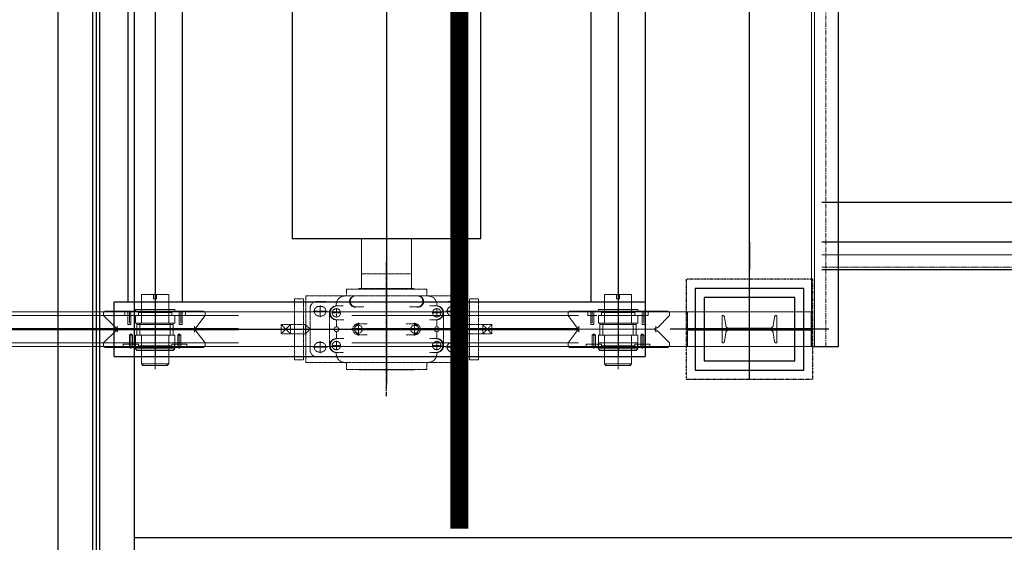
# Model space of a CAD drawing. Header units: inches. Extents: x -204116 to 930598, y -391373 to 256461.
# Tile 10 of 225: x -191884 to -189170, y 35980 to 37421. Entities that reach past the tile are written whole.
import ezdxf
from ezdxf.lldxf.tags import DXFTag

# ---------------------------------------------------------------- set-up
doc = ezdxf.new("R2010")
doc.units = ezdxf.units.IN
doc.header["$LTSCALE"] = 10
doc.header["$MEASUREMENT"] = 0
for name, pattern in [('CENTER', [2, 1.25, -0.25, 0.25, -0.25]), ('HIDDEN', [0.375, 0.25, -0.125]), ('PHANTOM', [2.5, 1.25, -0.25, 0.25, -0.25, 0.25, -0.25]), ('PHANTOM2', [1.25, 0.625, -0.125, 0.125, -0.125, 0.125, -0.125])]:
    doc.linetypes.add(name, pattern=pattern)
for name, color, linetype in [('BELT', 4, 'Continuous'), ('FDN', 8, 'PHANTOM'), ('LAYER_17564_42344', 7, 'Continuous')]:
    doc.layers.add(name, color=color, linetype=linetype)
for name, color, linetype, lineweight in [('BEV0002', 1, 'CENTER', 9), ('cen', 2, 'CENTER2', 25), ('HIDDEN', 1, 'HIDDEN', 25), ('OBJECT', 7, 'Continuous', 25), ('P', 5, 'PHANTOM2', 9), ('PHAN', 8, 'PHANTOM2', 5)]:
    doc.layers.add(name, color=color, linetype=linetype, lineweight=lineweight)
tags = doc.linetypes.add('CENTER2', pattern=[1.125, 0.75, -0.125, 0.125, -0.125]).pattern_tags.tags
tags[10:11] = [DXFTag(74, 4), DXFTag(75, 0), DXFTag(340, '0'), DXFTag(46, 1.0), DXFTag(50, 0.0), DXFTag(44, 0.0), DXFTag(45, 0.0)]
tags[8:9] = [DXFTag(74, 4), DXFTag(75, 0), DXFTag(340, '0'), DXFTag(46, 1.0), DXFTag(50, 0.0), DXFTag(44, 0.0), DXFTag(45, 0.0)]
tags[6:7] = [DXFTag(74, 4), DXFTag(75, 0), DXFTag(340, '0'), DXFTag(46, 1.0), DXFTag(50, 0.0), DXFTag(44, 0.0), DXFTag(45, 0.0)]
tags[4:5] = [DXFTag(74, 4), DXFTag(75, 0), DXFTag(340, '0'), DXFTag(46, 1.0), DXFTag(50, 0.0), DXFTag(44, 0.0), DXFTag(45, 0.0)]
doc.linetypes.add('FENCELINE1', pattern='A,0.25,-0.1,[133,ltypeshp.shx,S=0.1,R=0,X=-0.1,Y=0],-0.1,1', length=1.45)

# ---------------------------------------------------------------- blocks, each defined once
blk = doc.blocks.new('TakeUp Plan')
for p, q in [((713, 1125, -2), (713, -1125, -2)), ((1245.9, -1097.5, -6.5), (1245.9, 1097.5, -2.4)), ((-713, 975, -2), (-713, -975, -2)), ((-563, 975, -2), (-563, -975, -2)), ((563, 975, -2), (563, -975, -2)), ((-750.6, -975, -2), (713, -975, -2)), ((-750.6, -1125, -2), (-750.6, -975, -2)), ((1171.4, -1097.5, -2.1), (1171.4, -1002.5, -2.1)), ((-692.2, -1104.2, -2), (-692.2, -1091.7, -2)), ((-583.8, -1104.2, -2), (-583.8, -1091.7, -2)), ((583.8, -1104.2, -2), (583.8, -1091.7, -2)), ((692.2, -1104.2, -2), (692.2, -1091.7, -2)), ((1171.4, -1097.5, -2), (1245.9, -1097.5, -6.5)), ((-750.6, -1125, -2), (713, -1125, -2))]:
    blk.add_line(p, q)
at = {"color": 1, "linetype": 'CENTER'}
blk.add_line((0, -1235, -2), (0, -865, -2), dxfattribs=at)
blk.add_line((0, -1235, -2), (0, -865, -2), dxfattribs=at)
at = {"color": 1}
blk.add_line((1218.7, -1050, -2), (782.1, -1050, -2), dxfattribs=at)
at = {"elevation": -2}
for points in [[(-260, 800), (-260, -800), (260, -800), (260, 800)], [(1125.4, -962.5), (875.4, -962.5), (875.4, -1137.5), (1125.4, -1137.5)]]:
    blk.add_lwpolyline(points, close=True, dxfattribs=at)
at = {"color": 2, "elevation": -2}
blk.add_lwpolyline([(1150.4, -937.5), (850.4, -937.5), (850.4, -1162.5), (1150.4, -1162.5)], close=True, dxfattribs=at)
at = {"elevation": -2}
for points in [[(829.4, -1047.9), (1171.4, -1047.9)], [(829.4, -1052.1), (1171.4, -1052.1)]]:
    blk.add_lwpolyline(points, dxfattribs=at)
at = {"layer": 'BEV0002'}
blk.add_line((1210.9, -1097.5, -6.5), (1210.9, 1097.5, -2.4), dxfattribs=at)
at = {"layer": 'cen', "linetype": 'CENTER', "ltscale": 500}
for p, q in [((0, 1202.7, -2), (0, -1202.7, -2)), ((1000.4, -1187.5, -2), (1000.4, 1187.5, -2)), ((-638, 1150.1, -2), (-638, -1125, -2)), ((638, 975, -2), (638, -1125, -2)), ((-5720.6, -1050, -2), (1175.4, -1050, -2))]:
    blk.add_line(p, q, dxfattribs=at)
at = {"layer": 'FDN', "ltscale": 0.03, "elevation": -2}
blk.add_lwpolyline([(1175.4, -912.5), (825.4, -912.5), (825.4, -1187.5), (1175.4, -1187.5)], close=True, dxfattribs=at)
at = {"layer": 'LAYER_17564_42344', "color": 251, "linetype": 'Continuous', "lineweight": 0}
for p, q in [((-68.7, -937.8, -2), (-68.7, -800, -2)), ((68.7, -937.8, -2), (68.7, -800, -2))]:
    blk.add_line(p, q, dxfattribs=at)
at = {"layer": 'P', "color": 0, "linetype": 'Continuous'}
blk.add_line((829.4, -1097.5, -2), (829.4, -1002.5, -2), dxfattribs=at)
for points, elevation in [([(1171.4, 1097.5), (1171.4, -1097.5)], -7), ([(1179.7, 1097.5), (1179.7, -1097.5)], -6.9), ([(-638, -1160.5), (-638, -939.5)], -2), ([(-638, -943.7), (-638, -1156.3)], -2), ([(638, -1160.5), (638, -939.5)], -2), ([(638, -943.7), (638, -1156.3)], -2), ([(-675.5, -954.1), (-675.5, -1033.3)], -2), ([(-675.5, -954.1), (-671.4, -954.1), (-638, -954.1)], -2), ([(-642.2, -954.1), (-642.2, -966.6)], -2), ([(-642.2, -954.1), (-642.2, -954.1), (-642.2, -954.1), (-642.2, -954.1), (-633.8, -954.1), (-633.8, -954.1)], -2), ([(-633.8, -954.1), (-642.2, -954.1)], -2), ([(-638, -1058.3), (-638, -966.6), (-642.2, -966.6), (-633.8, -966.6)], -2), ([(-600.5, -954.1), (-604.6, -954.1), (-638, -954.1)], -2), ([(-633.8, -954.1), (-633.8, -966.6)], -2), ([(-600.5, -954.1), (-600.5, -1033.3)], -2), ([(600.5, -954.1), (600.5, -1033.3)], -2), ([(600.5, -954.1), (604.6, -954.1), (638, -954.1)], -2), ([(633.8, -954.1), (633.8, -966.6)], -2), ([(642.2, -954.1), (642.2, -954.1), (642.2, -954.1), (642.2, -954.1), (633.8, -954.1), (633.8, -954.1)], -2), ([(633.8, -954.1), (642.2, -954.1)], -2), ([(638, -1058.3), (638, -966.6), (642.2, -966.6), (633.8, -966.6)], -2), ([(675.5, -954.1), (671.4, -954.1), (638, -954.1)], -2), ([(642.2, -954.1), (642.2, -966.6)], -2), ([(675.5, -954.1), (675.5, -1033.3)], -2), ([(-5720.6, -1002.5), (1171.4, -1002.5)], -2), ([(-779.8, -1004.1), (-775.6, -1000)], -2), ([(-779.8, -1012.5), (-779.8, -1004.1)], -2), ([(-725.6, -1000), (-775.6, -1000)], -2), ([(-725.6, -1000), (-504.6, -1000)], -2), ([(-721.4, -1000), (-721.4, -1004.1), (-721.4, -1012.5), (-721.4, -1012.5), (-713.1, -1012.5)], -2), ([(-721.4, -1004.1), (-721.4, -1012.5), (-704.7, -1012.5)], -2), ([(-713.1, -1000), (-713.1, -1012.5)], -2), ([(-708.9, -1000), (-708.9, -1012.5)], -2), ([(-708.9, -1000), (-708.9, -1033.3)], -2), ([(-704.7, -1000), (-704.7, -1012.5)], -2), ([(-692.2, -1000), (-692.2, -995.8), (-688, -995.8)], -2), ([(-675.5, -995.8), (-688, -995.8)], -2), ([(-675.5, -1000), (-675.5, -1004.1), (-683.9, -1004.1)], -2), ([(-683.9, -1004.1), (-683.9, -1012.5)], -2), ([(-675.5, -995.8), (-675.5, -995.8), (-638, -995.8)], -2), ([(-675.5, -1000), (-675.5, -995.8), (-675.5, -995.8), (-675.5, -995.8)], -2), ([(-638, -1004.1), (-675.5, -1004.1)], -2), ([(-638, -1120.9), (-638, -983.3)], -2), ([(-638, -1120.9), (-638, -983.3)], -2), ([(-600.5, -995.8), (-600.5, -995.8), (-638, -995.8)], -2), ([(-638, -1004.1), (-600.5, -1004.1)], -2), ([(-600.5, -1000), (-600.5, -995.8), (-600.5, -995.8), (-600.5, -995.8)], -2), ([(-600.5, -995.8), (-588, -995.8)], -2), ([(-600.5, -1000), (-600.5, -1004.1), (-592.1, -1004.1)], -2), ([(-592.1, -1004.1), (-592.1, -1012.5)], -2), ([(-583.8, -1000), (-583.8, -995.8), (-588, -995.8)], -2), ([(-579.6, -1000), (-554.6, -1000)], -2), ([(-571.3, -1000), (-571.3, -1012.5)], -2), ([(-554.6, -1004.1), (-554.6, -1012.5), (-571.3, -1012.5)], -2), ([(-567.1, -1000), (-567.1, -1012.5)], -2), ([(-567.1, -1000), (-567.1, -1033.3)], -2), ([(-554.6, -1000), (-554.6, -1004.1), (-554.6, -1012.5), (-554.6, -1012.5), (-562.9, -1012.5)], -2), ([(-562.9, -1000), (-562.9, -1012.5)], -2), ([(-554.6, -1004.1), (-554.6, -1000)], -2), ([(-504.6, -1000), (-500.4, -1004.1)], -2), ([(-500.4, -1004.1), (-500.4, -1012.5), (-500.4, -1012.5)], -2), ([(504.6, -1000), (500.4, -1004.1)], -2), ([(500.4, -1004.1), (500.4, -1012.5), (500.4, -1012.5)], -2), ([(725.6, -1000), (504.6, -1000)], -2), ([(579.6, -1000), (554.6, -1000)], -2), ([(554.6, -1000), (554.6, -1004.1), (554.6, -1012.5), (554.6, -1012.5), (562.9, -1012.5)], -2), ([(554.6, -1004.1), (554.6, -1000)], -2), ([(554.6, -1004.1), (554.6, -1012.5), (571.3, -1012.5)], -2), ([(562.9, -1000), (562.9, -1012.5)], -2), ([(567.1, -1000), (567.1, -1012.5)], -2), ([(567.1, -1000), (567.1, -1033.3)], -2), ([(571.3, -1000), (571.3, -1012.5)], -2), ([(583.8, -1000), (583.8, -995.8), (588, -995.8)], -2), ([(600.5, -995.8), (588, -995.8)], -2), ([(600.5, -1000), (600.5, -1004.1), (592.1, -1004.1)], -2), ([(592.1, -1004.1), (592.1, -1012.5)], -2), ([(600.5, -995.8), (600.5, -995.8), (638, -995.8)], -2), ([(600.5, -1000), (600.5, -995.8), (600.5, -995.8), (600.5, -995.8)], -2), ([(638, -1004.1), (600.5, -1004.1)], -2), ([(638, -1120.9), (638, -983.3)], -2), ([(638, -1120.9), (638, -983.3)], -2), ([(675.5, -995.8), (675.5, -995.8), (638, -995.8)], -2), ([(638, -1004.1), (675.5, -1004.1)], -2), ([(675.5, -1000), (675.5, -995.8), (675.5, -995.8), (675.5, -995.8)], -2), ([(675.5, -995.8), (688, -995.8)], -2), ([(675.5, -1000), (675.5, -1004.1), (683.9, -1004.1)], -2), ([(683.9, -1004.1), (683.9, -1012.5)], -2), ([(692.2, -1000), (692.2, -995.8), (688, -995.8)], -2), ([(704.7, -1000), (704.7, -1012.5)], -2), ([(721.4, -1004.1), (721.4, -1012.5), (704.7, -1012.5)], -2), ([(708.9, -1000), (708.9, -1012.5)], -2), ([(708.9, -1000), (708.9, -1033.3)], -2), ([(721.4, -1000), (721.4, -1004.1), (721.4, -1012.5), (721.4, -1012.5), (713.1, -1012.5)], -2), ([(713.1, -1000), (713.1, -1012.5)], -2), ([(725.6, -1000), (775.6, -1000)], -2), ([(779.8, -1004.1), (775.6, -1000)], -2), ([(779.8, -1012.5), (779.8, -1004.1)], -2), ([(-746.4, -1045.8), (-779.8, -1012.5)], -2), ([(-721.4, -1012.5), (-708.9, -1012.5)], -2), ([(-713.1, -1012.5), (-713.1, -1037.5)], -2), ([(-713.1, -1012.5), (-713.1, -1037.5), (-713.1, -1037.5)], -2), ([(-708.9, -1012.5), (-692.2, -1012.5)], -2), ([(-704.7, -1012.5), (-704.7, -1037.5)], -2), ([(-704.7, -1012.5), (-704.7, -1037.5)], -2), ([(-700.6, -1012.5), (-688, -1012.5)], -2), ([(-638, -1033.3), (-692.2, -1033.3), (-692.2, -1012.5)], -2), ([(-638, -1012.5), (-692.2, -1012.5)], -2), ([(-692.2, -1016.6), (-692.2, -1033.3), (-688, -1033.3), (-688, -1037.5), (-688, -1066.7)], -2), ([(-683.9, -1012.5), (-688, -1012.5)], -2), ([(-638, -1033.3), (-583.8, -1033.3), (-583.8, -1012.5)], -2), ([(-638, -1012.5), (-583.8, -1012.5)], -2), ([(-592.1, -1012.5), (-588, -1012.5)], -2), ([(-583.8, -1016.6), (-583.8, -1033.3), (-588, -1033.3), (-588, -1037.5), (-588, -1066.7)], -2), ([(-571.3, -1012.5), (-579.6, -1012.5)], -2), ([(-571.3, -1012.5), (-571.3, -1037.5)], -2), ([(-571.3, -1012.5), (-571.3, -1037.5)], -2), ([(-562.9, -1012.5), (-562.9, -1037.5)], -2), ([(-562.9, -1012.5), (-562.9, -1037.5), (-562.9, -1037.5)], -2), ([(-525.4, -1045.8), (-500.4, -1012.5)], -2), ([(525.4, -1045.8), (500.4, -1012.5)], -2), ([(562.9, -1012.5), (562.9, -1037.5)], -2), ([(562.9, -1012.5), (562.9, -1037.5), (562.9, -1037.5)], -2), ([(571.3, -1012.5), (579.6, -1012.5)], -2), ([(571.3, -1012.5), (571.3, -1037.5)], -2), ([(571.3, -1012.5), (571.3, -1037.5)], -2), ([(638, -1033.3), (583.8, -1033.3), (583.8, -1012.5)], -2), ([(638, -1012.5), (583.8, -1012.5)], -2), ([(583.8, -1016.6), (583.8, -1033.3), (588, -1033.3), (588, -1037.5), (588, -1066.7)], -2), ([(592.1, -1012.5), (588, -1012.5)], -2), ([(638, -1033.3), (692.2, -1033.3), (692.2, -1012.5)], -2), ([(638, -1012.5), (692.2, -1012.5)], -2), ([(683.9, -1012.5), (688, -1012.5)], -2), ([(700.6, -1012.5), (688, -1012.5)], -2), ([(692.2, -1016.6), (692.2, -1033.3), (688, -1033.3), (688, -1037.5), (688, -1066.7)], -2), ([(708.9, -1012.5), (692.2, -1012.5)], -2), ([(704.7, -1012.5), (704.7, -1037.5)], -2), ([(704.7, -1012.5), (704.7, -1037.5)], -2), ([(721.4, -1012.5), (708.9, -1012.5)], -2), ([(713.1, -1012.5), (713.1, -1037.5)], -2), ([(713.1, -1012.5), (713.1, -1037.5), (713.1, -1037.5)], -2), ([(746.4, -1045.8), (779.8, -1012.5)], -2), ([(-746.4, -1054.2), (-779.8, -1087.5)], -2), ([(-746.4, -1045.8), (-742.3, -1045.8)], -2), ([(-742.3, -1045.8), (-746.4, -1045.8)], -2), ([(-742.3, -1054.2), (-746.4, -1054.2)], -2), ([(-746.4, -1054.2), (-742.3, -1054.2)], -2), ([(-742.3, -1058.3), (-742.3, -1041.7)], -2), ([(-742.3, -1041.7), (-742.3, -1058.3)], -2), ([(-742.3, -1054.2), (-738.1, -1050), (-742.3, -1045.8)], -2), ([(-742.3, -1045.8), (-738.1, -1050), (-742.3, -1054.2)], -2), ([(-529.6, -1050), (-742.3, -1050)], -2), ([(-713.1, -1037.5), (-704.7, -1037.5), (-708.9, -1037.5), (-713.1, -1037.5)], -2), ([(-700.6, -1050), (-638, -1050)], -2), ([(-688, -1033.3), (-692.2, -1033.3)], -2), ([(-688, -1037.5), (-688, -1033.3)], -2), ([(-688, -1037.5), (-688, -1033.3)], -2), ([(-638, -1037.5), (-688, -1037.5)], -2), ([(-679.7, -1033.3), (-679.7, -1066.7)], -2), ([(-679.7, -1033.3), (-638, -1033.3)], -2), ([(-638, -1033.3), (-675.5, -1033.3)], -2), ([(-638, -1033.3), (-600.5, -1033.3)], -2), ([(-596.3, -1033.3), (-638, -1033.3)], -2), ([(-638, -1037.5), (-588, -1037.5)], -2), ([(-596.3, -1033.3), (-596.3, -1066.7)], -2), ([(-588, -1037.5), (-588, -1033.3)], -2), ([(-588, -1033.3), (-583.8, -1033.3)], -2), ([(-588, -1037.5), (-588, -1033.3)], -2), ([(-562.9, -1037.5), (-571.3, -1037.5), (-567.1, -1037.5), (-562.9, -1037.5)], -2), ([(-529.6, -1058.3), (-529.6, -1041.7)], -2), ([(-529.6, -1041.7), (-529.6, -1058.3)], -2), ([(-529.6, -1045.8), (-529.6, -1054.2)], -2), ([(-529.6, -1045.8), (-525.4, -1045.8)], -2), ([(-529.6, -1054.2), (-529.6, -1045.8)], -2), ([(-529.6, -1054.2), (-525.4, -1054.2)], -2), ([(-525.4, -1054.2), (-500.4, -1087.5)], -2), ([(525.4, -1054.2), (500.4, -1087.5)], -2), ([(529.6, -1045.8), (525.4, -1045.8)], -2), ([(529.6, -1054.2), (525.4, -1054.2)], -2), ([(529.6, -1058.3), (529.6, -1041.7)], -2), ([(529.6, -1041.7), (529.6, -1058.3)], -2), ([(529.6, -1045.8), (529.6, -1054.2)], -2), ([(529.6, -1054.2), (529.6, -1045.8)], -2), ([(529.6, -1050), (742.3, -1050)], -2), ([(562.9, -1037.5), (571.3, -1037.5), (567.1, -1037.5), (562.9, -1037.5)], -2), ([(588, -1033.3), (583.8, -1033.3)], -2), ([(588, -1037.5), (588, -1033.3)], -2), ([(588, -1037.5), (588, -1033.3)], -2), ([(638, -1037.5), (588, -1037.5)], -2), ([(596.3, -1033.3), (596.3, -1066.7)], -2), ([(596.3, -1033.3), (638, -1033.3)], -2), ([(638, -1033.3), (600.5, -1033.3)], -2), ([(638, -1033.3), (675.5, -1033.3)], -2), ([(679.7, -1033.3), (638, -1033.3)], -2), ([(638, -1037.5), (688, -1037.5)], -2), ([(700.6, -1050), (638, -1050)], -2), ([(679.7, -1033.3), (679.7, -1066.7)], -2), ([(688, -1037.5), (688, -1033.3)], -2), ([(688, -1033.3), (692.2, -1033.3)], -2), ([(688, -1037.5), (688, -1033.3)], -2), ([(713.1, -1037.5), (704.7, -1037.5), (708.9, -1037.5), (713.1, -1037.5)], -2), ([(742.3, -1054.2), (738.1, -1050), (742.3, -1045.8)], -2), ([(742.3, -1045.8), (738.1, -1050), (742.3, -1054.2)], -2), ([(742.3, -1058.3), (742.3, -1041.7)], -2), ([(742.3, -1041.7), (742.3, -1058.3)], -2), ([(746.4, -1045.8), (742.3, -1045.8)], -2), ([(742.3, -1045.8), (746.4, -1045.8)], -2), ([(742.3, -1054.2), (746.4, -1054.2)], -2), ([(746.4, -1054.2), (742.3, -1054.2)], -2), ([(746.4, -1054.2), (779.8, -1087.5)], -2), ([(-708.9, -1066.7), (-700.6, -1066.7), (-704.7, -1062.5), (-708.9, -1066.7)], -2), ([(-708.9, -1091.7), (-708.9, -1066.7)], -2), ([(-708.9, -1091.7), (-708.9, -1066.7), (-708.9, -1066.7)], -2), ([(-704.7, -1091.7), (-704.7, -1066.7)], -2), ([(-704.7, -1104.2), (-704.7, -1070.8)], -2), ([(-700.6, -1091.7), (-700.6, -1066.7)], -2), ([(-638, -1066.7), (-692.2, -1066.7)], -2), ([(-692.2, -1087.5), (-692.2, -1066.7), (-688, -1066.7), (-688, -1066.7), (-688, -1066.7), (-692.2, -1066.7)], -2), ([(-692.2, -1070.8), (-692.2, -1087.5)], -2), ([(-638, -1066.7), (-688, -1066.7)], -2), ([(-638, -1066.7), (-679.7, -1066.7)], -2), ([(-638, -1066.7), (-675.5, -1066.7)], -2), ([(-675.5, -1066.7), (-675.5, -1145.9)], -2), ([(-638, -1066.7), (-583.8, -1066.7)], -2), ([(-638, -1066.7), (-588, -1066.7)], -2), ([(-638, -1066.7), (-600.5, -1066.7)], -2), ([(-638, -1066.7), (-596.3, -1066.7)], -2), ([(-638, -1120.9), (-638, -1075)], -2), ([(-638, -1120.9), (-638, -1075)], -2), ([(-600.5, -1066.7), (-600.5, -1145.9)], -2), ([(-583.8, -1087.5), (-583.8, -1066.7), (-588, -1066.7), (-588, -1066.7), (-588, -1066.7), (-583.8, -1066.7)], -2), ([(-583.8, -1070.8), (-583.8, -1087.5)], -2), ([(-567.1, -1066.7), (-575.5, -1066.7), (-571.3, -1062.5), (-567.1, -1066.7)], -2), ([(-575.5, -1091.7), (-575.5, -1066.7)], -2), ([(-571.3, -1091.7), (-571.3, -1066.7)], -2), ([(-571.3, -1104.2), (-571.3, -1070.8)], -2), ([(-567.1, -1091.7), (-567.1, -1066.7)], -2), ([(-567.1, -1091.7), (-567.1, -1066.7), (-567.1, -1066.7)], -2), ([(567.1, -1066.7), (575.5, -1066.7), (571.3, -1062.5), (567.1, -1066.7)], -2), ([(567.1, -1091.7), (567.1, -1066.7)], -2), ([(567.1, -1091.7), (567.1, -1066.7), (567.1, -1066.7)], -2), ([(571.3, -1091.7), (571.3, -1066.7)], -2), ([(571.3, -1104.2), (571.3, -1070.8)], -2), ([(575.5, -1091.7), (575.5, -1066.7)], -2), ([(638, -1066.7), (583.8, -1066.7)], -2), ([(583.8, -1087.5), (583.8, -1066.7), (588, -1066.7), (588, -1066.7), (588, -1066.7), (583.8, -1066.7)], -2), ([(583.8, -1070.8), (583.8, -1087.5)], -2), ([(638, -1066.7), (588, -1066.7)], -2), ([(638, -1066.7), (596.3, -1066.7)], -2), ([(638, -1066.7), (600.5, -1066.7)], -2), ([(600.5, -1066.7), (600.5, -1145.9)], -2), ([(638, -1066.7), (692.2, -1066.7)], -2), ([(638, -1066.7), (688, -1066.7)], -2), ([(638, -1066.7), (675.5, -1066.7)], -2), ([(638, -1066.7), (679.7, -1066.7)], -2), ([(638, -1120.9), (638, -1075)], -2), ([(638, -1120.9), (638, -1075)], -2), ([(675.5, -1066.7), (675.5, -1145.9)], -2), ([(692.2, -1087.5), (692.2, -1066.7), (688, -1066.7), (688, -1066.7), (688, -1066.7), (692.2, -1066.7)], -2), ([(692.2, -1070.8), (692.2, -1087.5)], -2), ([(708.9, -1066.7), (700.6, -1066.7), (704.7, -1062.5), (708.9, -1066.7)], -2), ([(700.6, -1091.7), (700.6, -1066.7)], -2), ([(704.7, -1091.7), (704.7, -1066.7)], -2), ([(704.7, -1104.2), (704.7, -1070.8)], -2), ([(708.9, -1091.7), (708.9, -1066.7)], -2), ([(708.9, -1091.7), (708.9, -1066.7), (708.9, -1066.7)], -2), ([(-5720.6, -1097.5), (1171.4, -1097.5)], -2), ([(-779.8, -1087.5), (-779.8, -1095.9)], -2), ([(-779.8, -1095.9), (-775.6, -1100)], -2), ([(-725.6, -1100), (-775.6, -1100)], -2), ([(-771.4, -1100), (-638, -1100)], -2), ([(-725.6, -1100), (-725.6, -1091.7)], -2), ([(-725.6, -1100), (-725.6, -1091.7)], -2), ([(-725.6, -1091.7), (-700.6, -1091.7)], -2), ([(-725.6, -1100), (-725.6, -1095.9)], -2), ([(-721.4, -1100), (-725.6, -1100)], -2), ([(-721.4, -1091.7), (-708.9, -1091.7)], -2), ([(-696.4, -1100), (-721.4, -1100)], -2), ([(-708.9, -1091.7), (-692.2, -1091.7)], -2), ([(-708.9, -1100), (-708.9, -1091.7)], -2), ([(-704.7, -1104.2), (-704.7, -1087.5)], -2), ([(-700.6, -1091.7), (-688, -1091.7)], -2), ([(-700.6, -1100), (-700.6, -1091.7)], -2), ([(-692.2, -1091.7), (-692.2, -1087.5), (-692.2, -1091.7), (-692.2, -1087.5)], -2), ([(-638, -1087.5), (-692.2, -1087.5)], -2), ([(-692.2, -1104.2), (-692.2, -1104.2), (-688, -1108.4)], -2), ([(-692.2, -1104.2), (-638, -1104.2)], -2), ([(-683.9, -1091.7), (-688, -1091.7)], -2), ([(-675.5, -1108.4), (-688, -1108.4)], -2), ([(-683.9, -1095.9), (-683.9, -1091.7)], -2), ([(-683.9, -1095.9), (-683.9, -1095.9), (-675.5, -1095.9)], -2), ([(-675.5, -1104.2), (-675.5, -1104.2), (-675.5, -1108.4), (-675.5, -1104.2), (-675.5, -1100), (-675.5, -1100), (-675.5, -1095.9)], -2), ([(-638, -1095.9), (-675.5, -1095.9)], -2), ([(-675.5, -1108.4), (-675.5, -1108.4), (-638, -1108.4)], -2), ([(-638, -1087.5), (-583.8, -1087.5)], -2), ([(-638, -1095.9), (-600.5, -1095.9)], -2), ([(-638, -1100), (-504.6, -1100)], -2), ([(-583.8, -1104.2), (-638, -1104.2)], -2), ([(-600.5, -1108.4), (-600.5, -1108.4), (-638, -1108.4)], -2), ([(-592.1, -1095.9), (-592.1, -1095.9), (-600.5, -1095.9)], -2), ([(-600.5, -1104.2), (-600.5, -1104.2), (-600.5, -1108.4), (-600.5, -1104.2), (-600.5, -1100), (-600.5, -1100), (-600.5, -1095.9)], -2), ([(-600.5, -1108.4), (-588, -1108.4)], -2), ([(-592.1, -1091.7), (-588, -1091.7)], -2), ([(-592.1, -1095.9), (-592.1, -1091.7)], -2), ([(-575.5, -1091.7), (-588, -1091.7)], -2), ([(-583.8, -1104.2), (-583.8, -1104.2), (-588, -1108.4)], -2), ([(-583.8, -1091.7), (-583.8, -1087.5), (-583.8, -1091.7), (-583.8, -1087.5)], -2), ([(-567.1, -1091.7), (-583.8, -1091.7)], -2), ([(-575.5, -1100), (-575.5, -1091.7)], -2), ([(-550.4, -1091.7), (-575.5, -1091.7)], -2), ([(-571.3, -1104.2), (-571.3, -1087.5)], -2), ([(-554.6, -1091.7), (-567.1, -1091.7)], -2), ([(-567.1, -1100), (-567.1, -1091.7)], -2), ([(-550.4, -1100), (-550.4, -1091.7)], -2), ([(-550.4, -1100), (-550.4, -1091.7)], -2), ([(-550.4, -1100), (-550.4, -1095.9)], -2), ([(-504.6, -1100), (-500.4, -1095.9)], -2), ([(-500.4, -1095.9), (-500.4, -1087.5), (-500.4, -1087.5)], -2), ([(500.4, -1095.9), (500.4, -1087.5), (500.4, -1087.5)], -2), ([(504.6, -1100), (500.4, -1095.9)], -2), ([(638, -1100), (504.6, -1100)], -2), ([(550.4, -1100), (550.4, -1091.7)], -2), ([(550.4, -1100), (550.4, -1091.7)], -2), ([(550.4, -1091.7), (575.5, -1091.7)], -2), ([(550.4, -1100), (550.4, -1095.9)], -2), ([(554.6, -1091.7), (567.1, -1091.7)], -2), ([(567.1, -1091.7), (583.8, -1091.7)], -2), ([(567.1, -1100), (567.1, -1091.7)], -2), ([(571.3, -1104.2), (571.3, -1087.5)], -2), ([(575.5, -1091.7), (588, -1091.7)], -2), ([(575.5, -1100), (575.5, -1091.7)], -2), ([(583.8, -1091.7), (583.8, -1087.5), (583.8, -1091.7), (583.8, -1087.5)], -2), ([(638, -1087.5), (583.8, -1087.5)], -2), ([(583.8, -1104.2), (583.8, -1104.2), (588, -1108.4)], -2), ([(583.8, -1104.2), (638, -1104.2)], -2), ([(592.1, -1091.7), (588, -1091.7)], -2), ([(600.5, -1108.4), (588, -1108.4)], -2), ([(592.1, -1095.9), (592.1, -1091.7)], -2), ([(592.1, -1095.9), (592.1, -1095.9), (600.5, -1095.9)], -2), ([(600.5, -1104.2), (600.5, -1104.2), (600.5, -1108.4), (600.5, -1104.2), (600.5, -1100), (600.5, -1100), (600.5, -1095.9)], -2), ([(638, -1095.9), (600.5, -1095.9)], -2), ([(600.5, -1108.4), (600.5, -1108.4), (638, -1108.4)], -2), ([(638, -1087.5), (692.2, -1087.5)], -2), ([(638, -1095.9), (675.5, -1095.9)], -2), ([(771.4, -1100), (638, -1100)], -2), ([(692.2, -1104.2), (638, -1104.2)], -2), ([(675.5, -1108.4), (675.5, -1108.4), (638, -1108.4)], -2), ([(683.9, -1095.9), (683.9, -1095.9), (675.5, -1095.9)], -2), ([(675.5, -1104.2), (675.5, -1104.2), (675.5, -1108.4), (675.5, -1104.2), (675.5, -1100), (675.5, -1100), (675.5, -1095.9)], -2), ([(675.5, -1108.4), (688, -1108.4)], -2), ([(683.9, -1091.7), (688, -1091.7)], -2), ([(683.9, -1095.9), (683.9, -1091.7)], -2), ([(700.6, -1091.7), (688, -1091.7)], -2), ([(692.2, -1104.2), (692.2, -1104.2), (688, -1108.4)], -2), ([(692.2, -1091.7), (692.2, -1087.5), (692.2, -1091.7), (692.2, -1087.5)], -2), ([(708.9, -1091.7), (692.2, -1091.7)], -2), ([(696.4, -1100), (721.4, -1100)], -2), ([(700.6, -1100), (700.6, -1091.7)], -2), ([(725.6, -1091.7), (700.6, -1091.7)], -2), ([(704.7, -1104.2), (704.7, -1087.5)], -2), ([(721.4, -1091.7), (708.9, -1091.7)], -2), ([(708.9, -1100), (708.9, -1091.7)], -2), ([(721.4, -1100), (725.6, -1100)], -2), ([(725.6, -1100), (725.6, -1091.7)], -2), ([(725.6, -1100), (725.6, -1091.7)], -2), ([(725.6, -1100), (725.6, -1095.9)], -2), ([(725.6, -1100), (775.6, -1100)], -2), ([(779.8, -1095.9), (775.6, -1100)], -2), ([(779.8, -1087.5), (779.8, -1095.9)], -2), ([(-604.6, -1150.1), (-604.6, -1145.9), (-675.5, -1145.9), (-671.4, -1150.1), (-604.6, -1150.1)], -2), ([(-671.4, -1150.1), (-671.4, -1145.9), (-600.5, -1145.9), (-604.6, -1150.1), (-671.4, -1150.1)], -2), ([(671.4, -1150.1), (671.4, -1145.9), (600.5, -1145.9), (604.6, -1150.1), (671.4, -1150.1)], -2), ([(604.6, -1150.1), (604.6, -1145.9), (675.5, -1145.9), (671.4, -1150.1), (604.6, -1150.1)], -2)]:
    blk.add_lwpolyline(points, dxfattribs=dict(at, elevation=elevation))
at = {"layer": 'P', "color": 2, "linetype": 'HIDDEN', "ltscale": 250, "elevation": -2}
for points in [[(-5720.6, -1012.5), (829.4, -1012.5)], [(-5720.6, -1047.9), (825.4, -1047.9)], [(-5720.6, -1052.1), (825.4, -1052.1)], [(-5720.6, -1087.5), (829.4, -1087.5)]]:
    blk.add_lwpolyline(points, dxfattribs=at)
blk.add_lwpolyline([(925.4, -1087.5), (925.4, -1012.5), (927, -1012.5, -0.373885), (931.5, -1016.4), (934.8, -1039.8, 0.373885), (943.7, -1047.5), (1057.1, -1047.5, 0.373885), (1066, -1039.8), (1069.3, -1016.4, -0.373885), (1073.8, -1012.5), (1075.4, -1012.5), (1075.4, -1087.5), (1073.8, -1087.5, -0.373885), (1069.3, -1083.6), (1066, -1060.2, 0.373885), (1057.1, -1052.5), (943.7, -1052.5, 0.373885), (934.8, -1060.2), (931.5, -1083.6, -0.373885), (927, -1087.5)], format="xyb", close=True, dxfattribs=at)
at = {"layer": 'PHAN', "ltscale": 0.130467}
for p, q in [((-68.7, -897.3, -2), (0, -897.3, -2)), ((-68.7, -937.8, -2), (-68.7, -897.3, -2)), ((-68.7, -897.3, -2), (0, -897.3, -2)), ((-68.7, -937.8, -2), (-68.7, -897.3, -2)), ((68.7, -897.3, -2), (0, -897.3, -2)), ((68.7, -897.3, -2), (0, -897.3, -2)), ((68.7, -937.8, -2), (68.7, -897.3, -2)), ((68.7, -937.8, -2), (68.7, -897.3, -2)), ((-110.7, -939.3, -2), (0, -939.3, -2)), ((-110.7, -954.6, -2), (-110.7, -939.3, -2)), ((-76.3, -939.3, -2), (-76.3, -938.5, -2)), ((-75.6, -937.8, -2), (0, -937.8, -2)), ((75.6, -937.8, -2), (0, -937.8, -2)), ((110.7, -939.3, -2), (0, -939.3, -2)), ((76.3, -939.3, -2), (76.3, -938.5, -2)), ((110.7, -954.6, -2), (110.7, -939.3, -2)), ((-253.5, -966, -2), (-253.5, -1134, -2)), ((-253.5, -966, -2), (-229, -966, -2)), ((-229, -966, -2), (-229, -1134, -2)), ((-222.6, -958.4, -2), (0, -958.4, -2)), ((-222.6, -1141.6, -2), (-222.6, -958.4, -2)), ((-191.6, -973.7, -2), (-168.6, -973.7, -2)), ((-79.5, -958.4, -2), (-59.5, -958.4, -2)), ((222.6, -958.4, -2), (0, -958.4, -2)), ((79.5, -958.4, -2), (59.5, -958.4, -2)), ((191.6, -973.7, -2), (168.6, -973.7, -2)), ((222.6, -1141.6, -2), (222.6, -958.4, -2)), ((229, -1134, -2), (229, -966, -2)), ((253.5, -966, -2), (229, -966, -2)), ((253.5, -1134, -2), (253.5, -966, -2)), ((-210.7, -1107.3, -2), (-210.7, -992.7, -2)), ((-202.7, -1000.4, -2), (-163.7, -1000.4, -2)), ((-185.9, -987, -2), (-180.5, -987, -2)), ((-183.2, -1017, -2), (-183.2, -983.8, -2)), ((-138.3, -985.8, -2), (-118.3, -985.8, -2)), ((-138.3, -1017.8, -2), (-138.3, -992, -2)), ((-83, -988.7, -2), (-62.8, -988.7, -2)), ((83, -988.7, -2), (62.8, -988.7, -2)), ((138.3, -985.8, -2), (118.3, -985.8, -2)), ((138.3, -1017.8, -2), (138.3, -992, -2)), ((202.7, -1000.4, -2), (163.7, -1000.4, -2)), ((185.9, -987, -2), (180.5, -987, -2)), ((183.2, -1017, -2), (183.2, -983.8, -2)), ((210.7, -1107.3, -2), (210.7, -992.7, -2)), ((-185.9, -1013.7, -2), (-180.5, -1013.7, -2)), ((-157.4, -1095.1, -2), (-157.4, -1004.9, -2)), ((-151.2, -1004.9, -2), (-125.5, -1004.9, -2)), ((-138.3, -1024, -2), (-118.1, -1024, -2)), ((-138.3, -1043.4, -2), (-138.3, -1024, -2)), ((138.3, -1024, -2), (118.1, -1024, -2)), ((151.2, -1004.9, -2), (125.5, -1004.9, -2)), ((138.3, -1043.4, -2), (138.3, -1024, -2)), ((157.4, -1095.1, -2), (157.4, -1004.9, -2)), ((185.9, -1013.7, -2), (180.5, -1013.7, -2)), ((-290.3, -1062.6, -2), (-290.3, -1037.4, -2)), ((-290.3, -1037.4, -2), (-223.3, -1037.4, -2)), ((-265.1, -1062.6, -2), (-290.3, -1037.4, -2)), ((-265.1, -1037.4, -2), (-290.3, -1062.6, -2)), ((-265.1, -1062.6, -2), (-265.1, -1037.4, -2)), ((-223.3, -1037.4, -2), (-210.7, -1050, -2)), ((-223.3, -1062.6, -2), (-223.3, -1037.4, -2)), ((-210.7, -1050, -2), (-223.3, -1062.6, -2)), ((0, -1050, -2), (-221.4, -1050, -2)), ((-138.3, -1076, -2), (-138.3, -1056.6, -2)), ((-90.8, -1048.5, -2), (-65.6, -1048.5, -2)), ((-90.8, -1051.5, -2), (-65.6, -1051.5, -2)), ((-77.4, -1067.4, -2), (-77.4, -1032.6, -2)), ((-73.9, -1034.8, -2), (-53.6, -1034.8, -2)), ((0, -1050, -2), (221.4, -1050, -2)), ((73.9, -1034.8, -2), (53.6, -1034.8, -2)), ((90.8, -1048.5, -2), (65.6, -1048.5, -2)), ((90.8, -1051.5, -2), (65.6, -1051.5, -2)), ((77.4, -1067.4, -2), (77.4, -1032.6, -2)), ((138.3, -1076, -2), (138.3, -1056.6, -2)), ((223.3, -1037.4, -2), (210.7, -1050, -2)), ((210.7, -1050, -2), (223.3, -1062.6, -2)), ((290.3, -1037.4, -2), (223.3, -1037.4, -2)), ((223.3, -1062.6, -2), (223.3, -1037.4, -2)), ((265.1, -1062.6, -2), (290.3, -1037.4, -2)), ((265.1, -1037.4, -2), (290.3, -1062.6, -2)), ((265.1, -1062.6, -2), (265.1, -1037.4, -2)), ((290.3, -1062.6, -2), (290.3, -1037.4, -2)), ((-223.3, -1062.6, -2), (-290.3, -1062.6, -2)), ((-183.2, -1083, -2), (-183.2, -1116.2, -2)), ((-138.3, -1076, -2), (-118.1, -1076, -2)), ((-138.3, -1082.2, -2), (-138.3, -1108, -2)), ((-73.9, -1065.2, -2), (-53.6, -1065.2, -2)), ((73.9, -1065.2, -2), (53.6, -1065.2, -2)), ((138.3, -1076, -2), (118.1, -1076, -2)), ((138.3, -1082.2, -2), (138.3, -1108, -2)), ((183.2, -1083, -2), (183.2, -1116.2, -2)), ((223.3, -1062.6, -2), (290.3, -1062.6, -2)), ((-202.7, -1099.6, -2), (-163.7, -1099.6, -2)), ((-185.9, -1086.3, -2), (-180.5, -1086.3, -2)), ((-151.2, -1095.1, -2), (-125.5, -1095.1, -2)), ((151.2, -1095.1, -2), (125.5, -1095.1, -2)), ((202.7, -1099.6, -2), (163.7, -1099.6, -2)), ((185.9, -1086.3, -2), (180.5, -1086.3, -2)), ((-253.5, -1134, -2), (-229, -1134, -2)), ((-191.6, -1126.3, -2), (-168.7, -1126.3, -2)), ((-185.9, -1113, -2), (-180.5, -1113, -2)), ((-138.3, -1114.2, -2), (-118.3, -1114.2, -2)), ((138.3, -1114.2, -2), (118.3, -1114.2, -2)), ((191.6, -1126.3, -2), (168.7, -1126.3, -2)), ((185.9, -1113, -2), (180.5, -1113, -2)), ((253.5, -1134, -2), (229, -1134, -2)), ((-222.6, -1141.6, -2), (0, -1141.6, -2)), ((-110.7, -1145.4, -2), (-110.7, -1160.7, -2)), ((-110.7, -1160.7, -2), (0, -1160.7, -2)), ((-76.3, -1160.7, -2), (-76.3, -1161.5, -2)), ((-75.6, -1162.2, -2), (0, -1162.2, -2)), ((222.6, -1141.6, -2), (0, -1141.6, -2)), ((110.7, -1160.7, -2), (0, -1160.7, -2)), ((75.6, -1162.2, -2), (0, -1162.2, -2)), ((76.3, -1160.7, -2), (76.3, -1161.5, -2)), ((110.7, -1145.4, -2), (110.7, -1160.7, -2))]:
    blk.add_line(p, q, dxfattribs=at)
for centre, radius in [((-138.3, -1004.9, -2), 11.5), ((138.3, -1004.9, -2), 11.5), ((-138.3, -1050, -2), 6.64), ((138.3, -1050, -2), 6.64), ((-138.3, -1095.1, -2), 11.5), ((138.3, -1095.1, -2), 11.5)]:
    blk.add_circle(centre, radius, dxfattribs=at)
for centre, radius, start, end in [((-75.6, -938.5, -2), 0.763, 90, 180), ((75.6, -938.5, -2), 0.763, 0, 90), ((-191.6, -992.7, -2), 19.1, 90, 180), ((-114.9, -982.1, -2), 23.7, 89.3517, 189.0758), ((-114.5, -954.6, -2), 3.82, 270, 0), ((-86.7, -973.7, -2), 15.5, 98.5899, 283.5077), ((-84.4, -973.3, -2), 15.5, 107.0347, 275.063), ((86.7, -973.7, -2), 15.5, 256.4923, 81.4101), ((84.4, -973.3, -2), 15.5, 264.937, 72.9653), ((114.5, -954.6, -2), 3.82, 180, 270), ((114.9, -982.1, -2), 23.7, 350.9242, 90.6483), ((191.6, -992.7, -2), 19.1, 0, 90), ((-185.9, -1000.4, -2), 13.4, 90, 270), ((-180.5, -1000.4, -2), 13.4, 270, 90), ((-138.3, -1004.9, -2), 19.1, 90, 270), ((-136, -1004.9, -2), 19.2, 96.9134, 263.0866), ((136, -1004.9, -2), 19.2, 276.9134, 83.0866), ((138.3, -1004.9, -2), 19.1, 270, 90), ((180.5, -1000.4, -2), 13.4, 90, 270), ((185.9, -1000.4, -2), 13.4, 270, 90), ((-77.4, -1050, -2), 15.6, 76.9634, 283.0366), ((-90.8, -1050.8, -2), 2.29, 90, 160.5288), ((-90.8, -1049.2, -2), 2.29, 199.4712, 270), ((-73, -1050, -2), 15.2, 93.3003, 174.2336), ((-77.4, -1050, -2), 10.8, 8.1206, 171.8794), ((-73, -1050, -2), 15.2, 185.7664, 266.6997), ((-77.4, -1050, -2), 10.8, 188.1206, 351.8794), ((-65.6, -1050.8, -2), 2.29, 19.4712, 90), ((-65.6, -1049.2, -2), 2.29, 270, 340.5288), ((65.6, -1050.8, -2), 2.29, 90, 160.5288), ((65.6, -1049.2, -2), 2.29, 199.4712, 270), ((77.4, -1050, -2), 10.8, 8.1206, 171.8794), ((77.4, -1050, -2), 10.8, 188.1206, 351.8794), ((77.4, -1050, -2), 15.6, 256.9634, 103.0366), ((73, -1050, -2), 15.2, 5.7664, 86.6997), ((73, -1050, -2), 15.2, 273.3003, 354.2336), ((90.8, -1050.8, -2), 2.29, 19.4712, 90), ((90.8, -1049.2, -2), 2.29, 270, 340.5288), ((-138.3, -1095.1, -2), 19.1, 90, 270), ((-136, -1095.1, -2), 19.2, 96.9134, 263.0866), ((138.3, -1095.1, -2), 19.1, 270, 90), ((136, -1095.1, -2), 19.2, 276.9134, 83.0866), ((-191.6, -1107.3, -2), 19.1, 180, 270), ((-185.9, -1099.6, -2), 13.4, 90, 270), ((-180.5, -1099.6, -2), 13.4, 270, 90), ((180.5, -1099.6, -2), 13.4, 90, 270), ((185.9, -1099.6, -2), 13.4, 270, 90), ((191.6, -1107.3, -2), 19.1, 270, 0), ((-114.9, -1117.9, -2), 23.7, 170.9242, 270.6483), ((114.9, -1117.9, -2), 23.7, 269.3517, 9.0758), ((-114.5, -1145.4, -2), 3.82, 0, 90), ((-75.6, -1161.5, -2), 0.763, 180, 270), ((75.6, -1161.5, -2), 0.763, 270, 0), ((114.5, -1145.4, -2), 3.82, 90, 180)]:
    blk.add_arc(centre, radius, start, end, dxfattribs=at)

msp = doc.modelspace()

# ---------------------------------------------------------------- linework, layer by layer
at = {"color": 1, "ltscale": 500}
msp.add_line((-191672.5, 47497.7, -4480168.1), (-191672.5, 34717.8, -4480168.1), dxfattribs=at)
at = {"color": 250, "linetype": 'CENTER', "ltscale": 500}
msp.add_line((-191672.4, 47217.9), (-191672.5, 34717.9), dxfattribs=at)
at = {"color": 250, "ltscale": 25}
for p, q in [((-191777.5, 34723.9, 1624998.3), (-191777.8, 43717.9, 455218)), ((-191682.5, 34723.9, 1624998.3), (-191682.4, 43717.9, 1624998.3)), ((-191662.5, 34723.9, 1624998.3), (-191662.4, 43717.9, 1624998.3)), ((-191567.5, 34723.9, 1624998.3), (-191567.4, 43717.9, 1624998.3))]:
    msp.add_line(p, q, dxfattribs=at)
msp.add_line((-189872.1, 36807.8, -4480163.1), (-189872.1, 36732.8, -4480163.1))
at = {"color": 250, "linetype": 'FENCELINE1', "ltscale": 500}
msp.add_line((-189147.7, 35992.9), (-191567.5, 35992.9), dxfattribs=at)
at = {"const_width": 50, "elevation": -4480168.1}
msp.add_lwpolyline([(-190672, 36017.8), (-190672, 43717.8)], dxfattribs=at)
at = {"layer": 'BELT'}
msp.add_line((-189672.5, 36917.8, 8063739.8), (-5499.3, 36917.8, 447846.3), dxfattribs=at)
at = {"layer": 'cen', "linetype": 'CENTER2', "lineweight": 9, "ltscale": 0.01}
msp.add_line((-189672.5, 36772.8, 8170367.8), (-6796.4, 36772.8, 233656.2), dxfattribs=at)
at = {"layer": 'HIDDEN', "lineweight": 9, "ltscale": 0.01}
msp.add_line((-189672.5, 36738.5, 8170371.1), (-6796.4, 36738.5, 233660.1), dxfattribs=at)
at = {"layer": 'OBJECT'}
for p, q in [((-6796.4, 36807.8, 233660.1), (-189672.5, 36807.8, 8170371.1)), ((-189672.5, 36732.8, 8170371.1), (-6796.4, 36732.8, 233660.1))]:
    msp.add_line(p, q, dxfattribs=at)

# ---------------------------------------------------------------- block references
msp.add_blockref('TakeUp Plan', (-190872.5, 37617.8, -4480163))

doc.saveas('drawing.dxf')
